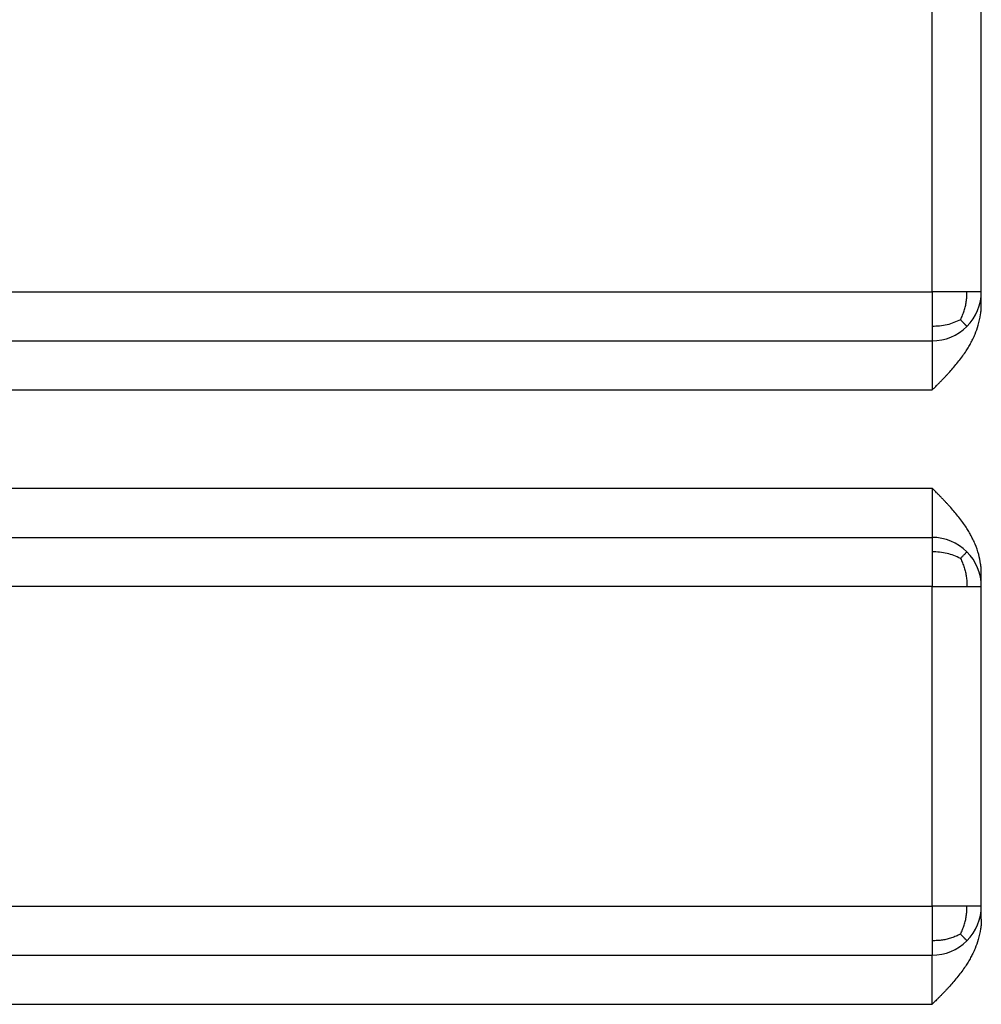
# Model space of a CAD drawing. Header units: inches. Extents: x -493 to 473, y -244 to 299.
# Tile 16 of 76: x -90 to -70, y -21 to -1. Entities that reach past the tile are written whole.
import ezdxf

# ---------------------------------------------------------------- set-up
doc = ezdxf.new("R2010")
doc.units = ezdxf.units.IN

# ---------------------------------------------------------------- blocks, each defined once
blk = doc.blocks.new('014_G23_G27_BF_B3_B14_Motor_Bgr_63_EEXDe_1_1__5', base_point=(-333.5, -67.258))
at = {"color": 1, "linetype": 'Continuous'}
for p, q in [((-71, -6.258), (-71, 0.242)), ((-71, -18.758), (-71, -12.258))]:
    blk.add_line(p, q, dxfattribs=at)
at = {"color": 7, "linetype": 'Continuous'}
for p, q in [((-70, -6.258), (-70, 0.242)), ((-70, -6.526), (-70, -6.258)), ((-105.5, -7.258), (-71, -7.258)), ((-105.5, -11.258), (-71, -11.258)), ((-70, -12.258), (-70, -11.99)), ((-70, -18.758), (-70, -12.258)), ((-70, -19.026), (-70, -18.758)), ((-105.5, -19.758), (-71, -19.758))]:
    blk.add_line(p, q, dxfattribs=at)
for centre, start, end in [((-71, -6.258), -45, 0), ((-71, -6.258), -90, -45), ((-71, -12.258), 45, 90), ((-71, -12.258), 0, 45), ((-71, -18.758), -45, 0), ((-71, -18.758), -90, -45)]:
    blk.add_arc(centre, 1, start, end, dxfattribs=at)
at = {"color": 1, "linetype": 'Continuous'}
for points, knots in [([(-105.5, -6.258), (-105.476, -6.258), (-105.429, -6.258), (-99.656, -6.258), (-88.179, -6.258), (-76.726, -6.258), (-71, -6.258)], [0, 0, 0, 0, 0.070775, 0.141497, 17.320786, 34.500075, 34.500075, 34.500075, 34.500075]), ([(-71, -6.258), (-71, -6.321), (-71, -6.444), (-71, -6.627), (-71, -6.8), (-71, -6.913), (-71, -6.965)], [0, 0, 0, 0, 0.1891216, 0.3680946, 0.5497933, 0.7071067, 0.7071067, 0.7071067, 0.7071067]), ([(-70.293, -6.258), (-70.35, -6.258), (-70.458, -6.258), (-70.623, -6.258), (-70.768, -6.258), (-70.895, -6.258), (-70.966, -6.258), (-71, -6.258)], [0, 0, 0, 0, 0.170662, 0.3244233, 0.4955547, 0.604489, 0.7071068, 0.7071068, 0.7071068, 0.7071068]), ([(-70.423, -6.83), (-70.409, -6.799), (-70.381, -6.739), (-70.347, -6.646), (-70.321, -6.553), (-70.304, -6.46), (-70.294, -6.362), (-70.293, -6.294), (-70.293, -6.258)], [0, 0, 0, 0, 0.1007964, 0.2003149, 0.2958553, 0.3887386, 0.4843943, 0.5921619, 0.5921619, 0.5921619, 0.5921619]), ([(-70, -6.258), (-70.013, -6.258), (-70.038, -6.258), (-70.106, -6.258), (-70.191, -6.258), (-70.263, -6.258), (-70.293, -6.258)], [0, 0, 0, 0, 0.0380602, 0.0761205, 0.2039314, 0.2928932, 0.2928932, 0.2928932, 0.2928932]), ([(-70.423, -6.83), (-70.513, -6.87), (-70.697, -6.952), (-70.898, -6.961), (-71, -6.965)], [0, 0, 0, 0, 0.2927896, 0.5973845, 0.5973845, 0.5973845, 0.5973845]), ([(-71, -6.965), (-71, -7.008), (-71, -7.082), (-71, -7.169), (-71, -7.219), (-71, -7.242), (-71, -7.254), (-71, -7.258)], [0, 0, 0, 0, 0.1288809, 0.2226816, 0.2588554, 0.2797053, 0.2928933, 0.2928933, 0.2928933, 0.2928933]), ([(-70.423, -6.83), (-70.418, -6.835), (-70.409, -6.844), (-70.396, -6.858), (-70.383, -6.871), (-70.371, -6.884), (-70.36, -6.895), (-70.35, -6.906), (-70.34, -6.916), (-70.332, -6.924), (-70.324, -6.932), (-70.317, -6.939), (-70.311, -6.946), (-70.306, -6.951), (-70.302, -6.955), (-70.298, -6.959), (-70.296, -6.961), (-70.294, -6.963), (-70.293, -6.964), (-70.293, -6.965), (-70.293, -6.965)], [0, 0, 0, 0, 0.0202023, 0.0394842, 0.0577639, 0.0749697, 0.0910403, 0.1059249, 0.1195832, 0.1319849, 0.1431106, 0.1529508, 0.1615067, 0.1687898, 0.174822, 0.1796356, 0.1832738, 0.1857908, 0.1872553, 0.1877795, 0.1877795, 0.1877795, 0.1877795]), ([(-71, -7.258), (-71, -7.265), (-71, -7.28), (-71, -7.309), (-71, -7.35), (-71, -7.406), (-71, -7.474), (-71, -7.554), (-71, -7.645), (-71, -7.745), (-71, -7.852), (-71, -7.938), (-71, -8.002), (-71, -8.041), (-71, -8.083), (-71, -8.125), (-71, -8.165), (-71, -8.2), (-71, -8.228), (-71, -8.246), (-71, -8.255), (-71, -8.258)], [0, 0, 0, 0, 0.0219862, 0.0439724, 0.0872172, 0.1436087, 0.2123806, 0.2927665, 0.3843144, 0.4843379, 0.5919793, 0.7063809, 0.7420336, 0.7823609, 0.825035, 0.8677278, 0.9081117, 0.9438587, 0.972641, 0.9921307, 1, 1, 1, 1]), ([(-105.5, -8.258), (-105.476, -8.258), (-105.429, -8.258), (-99.656, -8.258), (-88.179, -8.258), (-76.726, -8.258), (-71, -8.258)], [0, 0, 0, 0, 0.07049, 0.14101, 17.3203, 34.499589, 34.499589, 34.499589, 34.499589]), ([(-105.5, -10.258), (-105.476, -10.258), (-105.429, -10.258), (-99.656, -10.258), (-88.179, -10.258), (-76.726, -10.258), (-71, -10.258)], [0, 0, 0, 0, 0.070479, 0.14101, 17.3203, 34.499589, 34.499589, 34.499589, 34.499589]), ([(-71, -10.258), (-71, -10.307), (-71, -10.405), (-71, -10.577), (-71, -10.763), (-71, -10.951), (-71, -11.098), (-71, -11.188), (-71, -11.236), (-71, -11.251), (-71, -11.258)], [0, 0, 0, 0, 0.148374, 0.293463, 0.51547, 0.707119, 0.856876, 0.955981, 0.97799, 1, 1, 1, 1]), ([(-71, -11.258), (-71, -11.27), (-71, -11.293), (-71, -11.348), (-71, -11.434), (-71, -11.508), (-71, -11.551)], [0, 0, 0, 0, 0.0351058, 0.0702117, 0.1639748, 0.2928933, 0.2928933, 0.2928933, 0.2928933]), ([(-71, -11.551), (-71, -11.603), (-71, -11.716), (-71, -11.891), (-71, -12.074), (-71, -12.197), (-71, -12.258)], [0, 0, 0, 0, 0.1573491, 0.3390121, 0.5231226, 0.7071067, 0.7071067, 0.7071067, 0.7071067]), ([(-70.423, -11.686), (-70.513, -11.646), (-70.697, -11.564), (-70.898, -11.555), (-71, -11.551)], [0, 0, 0, 0, 0.2927896, 0.5973846, 0.5973846, 0.5973846, 0.5973846]), ([(-70.423, -11.686), (-70.415, -11.678), (-70.401, -11.663), (-70.38, -11.642), (-70.362, -11.622), (-70.345, -11.605), (-70.331, -11.591), (-70.319, -11.578), (-70.309, -11.568), (-70.302, -11.561), (-70.297, -11.556), (-70.294, -11.553), (-70.293, -11.551), (-70.293, -11.551)], [0, 0, 0, 0, 0.0325845, 0.0625656, 0.0896276, 0.113529, 0.134103, 0.1512572, 0.1649738, 0.1753093, 0.1823951, 0.1864403, 0.1877627, 0.1877627, 0.1877627, 0.1877627]), ([(-70.423, -11.686), (-70.409, -11.717), (-70.381, -11.777), (-70.347, -11.87), (-70.321, -11.963), (-70.304, -12.056), (-70.294, -12.154), (-70.293, -12.222), (-70.293, -12.258)], [0, 0, 0, 0, 0.1007964, 0.2003149, 0.2958554, 0.3887386, 0.4843943, 0.5921619, 0.5921619, 0.5921619, 0.5921619]), ([(-71, -12.258), (-76.726, -12.258), (-88.179, -12.258), (-99.656, -12.258), (-105.429, -12.258), (-105.476, -12.258), (-105.5, -12.258)], [0, 0, 0, 0, 17.179289, 34.358579, 34.429322, 34.500075, 34.500075, 34.500075, 34.500075]), ([(-71, -12.258), (-70.935, -12.258), (-70.807, -12.258), (-70.624, -12.258), (-70.454, -12.258), (-70.346, -12.258), (-70.293, -12.258)], [0, 0, 0, 0, 0.1950903, 0.3826835, 0.5490903, 0.7071068, 0.7071068, 0.7071068, 0.7071068]), ([(-70.293, -12.258), (-70.254, -12.258), (-70.182, -12.258), (-70.097, -12.258), (-70.038, -12.258), (-70.013, -12.258), (-70, -12.258)], [0, 0, 0, 0, 0.1152472, 0.2167728, 0.254833, 0.2928932, 0.2928932, 0.2928932, 0.2928932]), ([(-105.5, -18.758), (-105.476, -18.758), (-105.429, -18.758), (-99.656, -18.758), (-88.179, -18.758), (-76.726, -18.758), (-71, -18.758)], [0, 0, 0, 0, 0.070775, 0.141497, 17.320786, 34.500075, 34.500075, 34.500075, 34.500075]), ([(-71, -18.758), (-71, -18.821), (-71, -18.944), (-71, -19.127), (-71, -19.3), (-71, -19.413), (-71, -19.465)], [0, 0, 0, 0, 0.1890423, 0.3680946, 0.549792, 0.7071067, 0.7071067, 0.7071067, 0.7071067]), ([(-70.293, -18.758), (-70.348, -18.758), (-70.456, -18.758), (-70.622, -18.758), (-70.768, -18.758), (-70.895, -18.758), (-70.966, -18.758), (-71, -18.758)], [0, 0, 0, 0, 0.1656637, 0.3244233, 0.496731, 0.6038578, 0.7071068, 0.7071068, 0.7071068, 0.7071068]), ([(-70.423, -19.33), (-70.409, -19.299), (-70.381, -19.239), (-70.347, -19.146), (-70.321, -19.053), (-70.304, -18.96), (-70.294, -18.862), (-70.293, -18.794), (-70.293, -18.758)], [0, 0, 0, 0, 0.1007964, 0.2003149, 0.2958553, 0.3887386, 0.4843943, 0.5921619, 0.5921619, 0.5921619, 0.5921619]), ([(-70, -18.758), (-70.013, -18.758), (-70.038, -18.758), (-70.099, -18.758), (-70.184, -18.758), (-70.256, -18.758), (-70.293, -18.758)], [0, 0, 0, 0, 0.0380602, 0.0761205, 0.1822245, 0.2928932, 0.2928932, 0.2928932, 0.2928932]), ([(-70.423, -19.33), (-70.453, -19.344), (-70.512, -19.373), (-70.604, -19.407), (-70.696, -19.434), (-70.791, -19.453), (-70.892, -19.463), (-70.962, -19.464), (-71, -19.465)], [0, 0, 0, 0, 0.0993274, 0.1979087, 0.2933298, 0.3872954, 0.4857393, 0.5986277, 0.5986277, 0.5986277, 0.5986277]), ([(-70.423, -19.33), (-70.418, -19.335), (-70.409, -19.344), (-70.396, -19.358), (-70.383, -19.371), (-70.371, -19.384), (-70.36, -19.395), (-70.35, -19.406), (-70.34, -19.416), (-70.332, -19.424), (-70.324, -19.432), (-70.317, -19.439), (-70.311, -19.446), (-70.306, -19.451), (-70.302, -19.455), (-70.298, -19.459), (-70.296, -19.461), (-70.294, -19.463), (-70.293, -19.464), (-70.293, -19.465), (-70.293, -19.465)], [0, 0, 0, 0, 0.0202023, 0.0394842, 0.0577639, 0.0749697, 0.0910403, 0.1059249, 0.1195832, 0.1319849, 0.1431106, 0.1529508, 0.1615067, 0.1687898, 0.174822, 0.1796356, 0.1832738, 0.1857908, 0.1872553, 0.1877795, 0.1877795, 0.1877795, 0.1877795]), ([(-71, -19.465), (-71, -19.508), (-71, -19.582), (-71, -19.669), (-71, -19.719), (-71, -19.742), (-71, -19.754), (-71, -19.758)], [0, 0, 0, 0, 0.1288811, 0.2226816, 0.2588554, 0.2797053, 0.2928933, 0.2928933, 0.2928933, 0.2928933]), ([(-71, -20.758), (-71, -20.708), (-71, -20.611), (-71, -20.438), (-71, -20.252), (-71, -20.064), (-71, -19.918), (-71, -19.828), (-71, -19.78), (-71, -19.765), (-71, -19.758)], [0, 0, 0, 0, 0.1484416, 0.2935941, 0.5169033, 0.7072144, 0.8570635, 0.9560195, 0.9780098, 1, 1, 1, 1]), ([(-105.5, -20.758), (-105.476, -20.758), (-105.429, -20.758), (-99.656, -20.758), (-88.179, -20.758), (-76.726, -20.758), (-71, -20.758)], [0, 0, 0, 0, 0.07049, 0.14101, 17.3203, 34.499589, 34.499589, 34.499589, 34.499589])]:
    blk.add_open_spline(points, degree=3, knots=knots, dxfattribs=at)
at = {"color": 7, "linetype": 'Continuous'}
for points, knots in [([(-71, -8.258), (-70.982, -8.24), (-70.952, -8.21), (-70.907, -8.164), (-70.864, -8.122), (-70.819, -8.076), (-70.774, -8.029), (-70.731, -7.984), (-70.687, -7.937), (-70.6, -7.842), (-70.473, -7.694), (-70.35, -7.529), (-70.267, -7.399), (-70.217, -7.311), (-70.169, -7.219), (-70.114, -7.097), (-70.055, -6.932), (-70.017, -6.762), (-70.002, -6.623), (-70.001, -6.557), (-70, -6.526)], [0, 0, 0, 0, 0.076107, 0.128248, 0.1921, 0.256912, 0.321518, 0.385789, 0.444379, 0.514683, 0.773058, 1.028114, 1.131469, 1.235036, 1.33231, 1.442367, 1.636085, 1.858157, 1.962066, 2.055679, 2.055679, 2.055679, 2.055679]), ([(-70, -11.99), (-70.001, -11.956), (-70.002, -11.89), (-70.017, -11.761), (-70.052, -11.594), (-70.109, -11.428), (-70.169, -11.297), (-70.217, -11.205), (-70.267, -11.117), (-70.35, -10.987), (-70.473, -10.821), (-70.6, -10.674), (-70.687, -10.579), (-70.731, -10.532), (-70.774, -10.487), (-70.819, -10.44), (-70.864, -10.394), (-70.907, -10.352), (-70.952, -10.306), (-70.982, -10.276), (-71, -10.258)], [0, 0, 0, 0, 0.103363, 0.197522, 0.387534, 0.61332, 0.723366, 0.82065, 0.924219, 1.027573, 1.282615, 1.541004, 1.611368, 1.669898, 1.734168, 1.798775, 1.863585, 1.927439, 1.979493, 2.055687, 2.055687, 2.055687, 2.055687]), ([(-70, -19.026), (-70.001, -19.06), (-70.002, -19.126), (-70.018, -19.265), (-70.055, -19.432), (-70.114, -19.597), (-70.169, -19.719), (-70.217, -19.811), (-70.267, -19.899), (-70.35, -20.029), (-70.473, -20.194), (-70.6, -20.342), (-70.687, -20.437), (-70.731, -20.484), (-70.774, -20.529), (-70.819, -20.576), (-70.864, -20.622), (-70.907, -20.664), (-70.952, -20.71), (-70.982, -20.74), (-71, -20.758)], [0, 0, 0, 0, 0.103363, 0.197522, 0.419593, 0.613312, 0.723369, 0.820642, 0.924209, 1.027565, 1.282621, 1.540996, 1.6113, 1.66989, 1.734161, 1.798767, 1.863578, 1.927431, 1.979574, 2.055679, 2.055679, 2.055679, 2.055679])]:
    blk.add_open_spline(points, degree=3, knots=knots, dxfattribs=at)
blk = doc.blocks.new('Vordans1', base_point=(-176.75, 32))
blk.add_blockref('014_G23_G27_BF_B3_B14_Motor_Bgr_63_EEXDe_1_1__5', (-333.5, -67.258))

msp = doc.modelspace()

# ---------------------------------------------------------------- block references
msp.add_blockref('Vordans1', (-176.75, 32))

doc.saveas('drawing.dxf')
